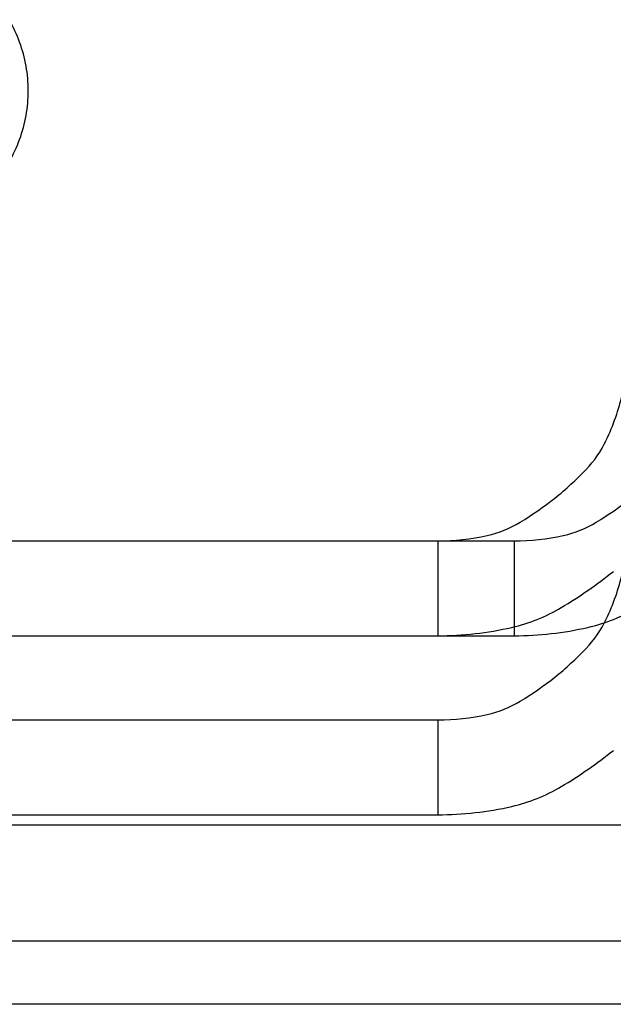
# Model space of a CAD drawing. Header units: inches. Extents: x -3371 to 2763, y -983 to 646.
# Tile 91 of 96: x 2536 to 2542, y 98 to 109. Entities that reach past the tile are written whole.
import ezdxf

# ---------------------------------------------------------------- set-up
doc = ezdxf.new("R2010")
doc.units = ezdxf.units.IN
doc.header["$LTSCALE"] = 12
doc.header["$MEASUREMENT"] = 0
doc.layers.add('White', color=7, linetype='Continuous')

msp = doc.modelspace()

# ---------------------------------------------------------------- linework, layer by layer
at = {"layer": 'White', "color": 7, "linetype": 'Continuous'}
for p, q in [((2526.738, 103.283), (2540.373, 103.283)), ((2526.738, 103.283), (2540.373, 103.283)), ((2526.738, 103.283), (2540.373, 103.283)), ((2526.738, 103.283), (2540.373, 103.283)), ((2526.738, 103.283), (2540.373, 103.283)), ((2527.543, 103.283), (2541.177, 103.283)), ((2527.543, 103.283), (2541.177, 103.283)), ((2527.543, 103.283), (2541.177, 103.283)), ((2527.543, 103.283), (2541.177, 103.283)), ((2527.543, 103.283), (2541.177, 103.283)), ((2540.373, 103.283), (2540.373, 102.283)), ((2540.373, 103.283), (2540.373, 102.283)), ((2540.373, 103.283), (2540.373, 102.283)), ((2540.373, 103.283), (2540.373, 102.283)), ((2540.373, 103.283), (2540.373, 102.283)), ((2541.177, 103.283), (2541.177, 102.283)), ((2541.177, 103.283), (2541.177, 102.283)), ((2541.177, 103.283), (2541.177, 102.283)), ((2541.177, 103.283), (2541.177, 102.283)), ((2541.177, 103.283), (2541.177, 102.283)), ((2526.738, 102.283), (2540.373, 102.283)), ((2526.738, 102.283), (2540.373, 102.283)), ((2526.738, 102.283), (2540.373, 102.283)), ((2526.738, 102.283), (2540.373, 102.283)), ((2526.738, 102.283), (2540.373, 102.283)), ((2527.543, 102.283), (2541.177, 102.283)), ((2527.543, 102.283), (2541.177, 102.283)), ((2527.543, 102.283), (2541.177, 102.283)), ((2527.543, 102.283), (2541.177, 102.283)), ((2527.543, 102.283), (2541.177, 102.283)), ((2526.738, 101.394), (2540.373, 101.394)), ((2526.738, 101.394), (2540.373, 101.394)), ((2526.738, 101.394), (2540.373, 101.394)), ((2526.738, 101.394), (2540.373, 101.394)), ((2526.738, 101.394), (2540.373, 101.394)), ((2540.373, 101.394), (2540.373, 100.394)), ((2540.373, 101.394), (2540.373, 100.394)), ((2540.373, 101.394), (2540.373, 100.394)), ((2540.373, 101.394), (2540.373, 100.394)), ((2540.373, 101.394), (2540.373, 100.394)), ((2526.738, 100.394), (2540.373, 100.394)), ((2526.738, 100.394), (2540.373, 100.394)), ((2526.738, 100.394), (2540.373, 100.394)), ((2526.738, 100.394), (2540.373, 100.394)), ((2526.738, 100.394), (2540.373, 100.394)), ((2548.742, 100.283), (2520.242, 100.283)), ((2548.742, 100.283), (2520.242, 100.283)), ((2548.742, 100.283), (2520.242, 100.283)), ((2548.742, 100.283), (2520.242, 100.283)), ((2548.742, 100.283), (2520.242, 100.283)), ((2549.546, 100.283), (2521.046, 100.283)), ((2549.546, 100.283), (2521.046, 100.283)), ((2549.546, 100.283), (2521.046, 100.283)), ((2549.546, 100.283), (2521.046, 100.283)), ((2549.546, 100.283), (2521.046, 100.283)), ((2548.742, 98.394), (2520.242, 98.394)), ((2548.742, 98.394), (2520.242, 98.394)), ((2548.742, 98.394), (2520.242, 98.394)), ((2548.742, 98.394), (2520.242, 98.394)), ((2548.742, 98.394), (2520.242, 98.394))]:
    msp.add_line(p, q, dxfattribs=at)
at = {"layer": 'White', "color": 7}
msp.add_line((2517.593, 99.062), (2549.546, 99.062), dxfattribs=at)
at = {"layer": 'White', "color": 7, "linetype": 'Continuous'}
for centre, radius, start, end in [((2534.546, 108.033), 1.5, 20, 30), ((2534.546, 108.033), 1.5, 20, 30), ((2534.546, 108.033), 1.5, 20, 30), ((2534.546, 108.033), 1.5, 20, 30), ((2534.546, 108.033), 1.5, 20, 30), ((2534.546, 108.033), 1.5, 10.0001, 20.0001), ((2534.546, 108.033), 1.5, 10.0001, 20.0001), ((2534.546, 108.033), 1.5, 10.0001, 20.0001), ((2534.546, 108.033), 1.5, 10.0001, 20.0001), ((2534.546, 108.033), 1.5, 10.0001, 20.0001), ((2534.546, 108.033), 1.5, 359.9999, 9.9999), ((2534.546, 108.033), 1.5, 359.9999, 9.9999), ((2534.546, 108.033), 1.5, 359.9999, 9.9999), ((2534.546, 108.033), 1.5, 359.9999, 9.9999), ((2534.546, 108.033), 1.5, 359.9999, 9.9999), ((2534.546, 108.033), 1.5, 350.0001, 0.0001), ((2534.546, 108.033), 1.5, 350.0001, 0.0001), ((2534.546, 108.033), 1.5, 350.0001, 0.0001), ((2534.546, 108.033), 1.5, 350.0001, 0.0001), ((2534.546, 108.033), 1.5, 350.0001, 0.0001), ((2534.546, 108.033), 1.5, 339.9999, 349.9999), ((2534.546, 108.033), 1.5, 339.9999, 349.9999), ((2534.546, 108.033), 1.5, 339.9999, 349.9999), ((2534.546, 108.033), 1.5, 339.9999, 349.9999), ((2534.546, 108.033), 1.5, 339.9999, 349.9999), ((2534.546, 108.033), 1.5, 330, 340), ((2534.546, 108.033), 1.5, 330, 340), ((2534.546, 108.033), 1.5, 330, 340), ((2534.546, 108.033), 1.5, 330, 340), ((2534.546, 108.033), 1.5, 330, 340), ((2540.044, 105.358), 2.337, 334.3249, 347.1899), ((2540.044, 105.358), 2.337, 334.3249, 347.1899), ((2540.044, 105.358), 2.337, 334.3249, 347.1899), ((2540.044, 105.358), 2.337, 334.3249, 347.1899), ((2540.044, 105.358), 2.337, 334.3249, 347.1899), ((2541.072, 104.863), 1.197, 316.3106, 334.325), ((2541.072, 104.863), 1.197, 316.3106, 334.325), ((2541.072, 104.863), 1.197, 316.3106, 334.325), ((2541.072, 104.863), 1.197, 316.3106, 334.325), ((2541.072, 104.863), 1.197, 316.3106, 334.325), ((2539.539, 106.328), 3.317, 308.595, 316.3107), ((2539.539, 106.328), 3.317, 308.595, 316.3107), ((2539.539, 106.328), 3.317, 308.595, 316.3107), ((2539.539, 106.328), 3.317, 308.595, 316.3107), ((2539.539, 106.328), 3.317, 308.595, 316.3107), ((2539.539, 106.328), 3.317, 300.8793, 308.595), ((2539.539, 106.328), 3.317, 300.8793, 308.595), ((2539.539, 106.328), 3.317, 300.8793, 308.595), ((2539.539, 106.328), 3.317, 300.8793, 308.595), ((2539.539, 106.328), 3.317, 300.8793, 308.595), ((2540.343, 106.328), 3.317, 300.8793, 308.595), ((2540.343, 106.328), 3.317, 300.8793, 308.595), ((2540.343, 106.328), 3.317, 300.8793, 308.595), ((2540.343, 106.328), 3.317, 300.8793, 308.595), ((2540.343, 106.328), 3.317, 300.8793, 308.595), ((2540.627, 104.508), 1.197, 282.8649, 300.8793), ((2540.627, 104.508), 1.197, 282.8649, 300.8793), ((2540.627, 104.508), 1.197, 282.8649, 300.8793), ((2540.627, 104.508), 1.197, 282.8649, 300.8793), ((2540.627, 104.508), 1.197, 282.8649, 300.8793), ((2541.431, 104.508), 1.197, 282.8649, 300.8793), ((2541.431, 104.508), 1.197, 282.8649, 300.8793), ((2541.431, 104.508), 1.197, 282.8649, 300.8793), ((2541.431, 104.508), 1.197, 282.8649, 300.8793), ((2541.431, 104.508), 1.197, 282.8649, 300.8793), ((2540.373, 105.62), 2.337, 270.0001, 282.865), ((2540.373, 105.62), 2.337, 270.0001, 282.865), ((2540.373, 105.62), 2.337, 270.0001, 282.865), ((2540.373, 105.62), 2.337, 270.0001, 282.865), ((2540.373, 105.62), 2.337, 270.0001, 282.865), ((2541.177, 105.62), 2.337, 270.0001, 282.865), ((2541.177, 105.62), 2.337, 270.0001, 282.865), ((2541.177, 105.62), 2.337, 270.0001, 282.865), ((2541.177, 105.62), 2.337, 270.0001, 282.865), ((2541.177, 105.62), 2.337, 270.0001, 282.865), ((2539.122, 106.85), 4.975, 300.8793, 308.5951), ((2539.122, 106.85), 4.975, 300.8793, 308.5951), ((2539.122, 106.85), 4.975, 300.8793, 308.5951), ((2539.122, 106.85), 4.975, 300.8793, 308.5951), ((2539.122, 106.85), 4.975, 300.8793, 308.5951), ((2540.044, 103.469), 2.337, 334.3249, 347.1899), ((2540.044, 103.469), 2.337, 334.3249, 347.1899), ((2540.044, 103.469), 2.337, 334.3249, 347.1899), ((2540.044, 103.469), 2.337, 334.3249, 347.1899), ((2540.044, 103.469), 2.337, 334.3249, 347.1899), ((2540.754, 104.121), 1.795, 282.8649, 300.8793), ((2540.754, 104.121), 1.795, 282.8649, 300.8793), ((2540.754, 104.121), 1.795, 282.8649, 300.8793), ((2540.754, 104.121), 1.795, 282.8649, 300.8793), ((2540.754, 104.121), 1.795, 282.8649, 300.8793), ((2541.558, 104.121), 1.795, 282.8649, 300.8793), ((2541.558, 104.121), 1.795, 282.8649, 300.8793), ((2541.558, 104.121), 1.795, 282.8649, 300.8793), ((2541.558, 104.121), 1.795, 282.8649, 300.8793), ((2541.558, 104.121), 1.795, 282.8649, 300.8793), ((2541.072, 102.975), 1.197, 316.3106, 334.325), ((2541.072, 102.975), 1.197, 316.3106, 334.325), ((2541.072, 102.975), 1.197, 316.3106, 334.325), ((2541.072, 102.975), 1.197, 316.3106, 334.325), ((2541.072, 102.975), 1.197, 316.3106, 334.325), ((2540.373, 105.789), 3.506, 270, 282.865), ((2540.373, 105.789), 3.506, 270, 282.865), ((2540.373, 105.789), 3.506, 270, 282.865), ((2540.373, 105.789), 3.506, 270, 282.865), ((2540.373, 105.789), 3.506, 270, 282.865), ((2541.177, 105.789), 3.506, 270, 282.865), ((2541.177, 105.789), 3.506, 270, 282.865), ((2541.177, 105.789), 3.506, 270, 282.865), ((2541.177, 105.789), 3.506, 270, 282.865), ((2541.177, 105.789), 3.506, 270, 282.865), ((2539.539, 104.439), 3.317, 308.595, 316.3107), ((2539.539, 104.439), 3.317, 308.595, 316.3107), ((2539.539, 104.439), 3.317, 308.595, 316.3107), ((2539.539, 104.439), 3.317, 308.595, 316.3107), ((2539.539, 104.439), 3.317, 308.595, 316.3107), ((2539.539, 104.439), 3.317, 300.8793, 308.595), ((2539.539, 104.439), 3.317, 300.8793, 308.595), ((2539.539, 104.439), 3.317, 300.8793, 308.595), ((2539.539, 104.439), 3.317, 300.8793, 308.595), ((2539.539, 104.439), 3.317, 300.8793, 308.595), ((2540.627, 102.619), 1.197, 282.8649, 300.8793), ((2540.627, 102.619), 1.197, 282.8649, 300.8793), ((2540.627, 102.619), 1.197, 282.8649, 300.8793), ((2540.627, 102.619), 1.197, 282.8649, 300.8793), ((2540.627, 102.619), 1.197, 282.8649, 300.8793), ((2540.373, 103.731), 2.337, 270.0001, 282.865), ((2540.373, 103.731), 2.337, 270.0001, 282.865), ((2540.373, 103.731), 2.337, 270.0001, 282.865), ((2540.373, 103.731), 2.337, 270.0001, 282.865), ((2540.373, 103.731), 2.337, 270.0001, 282.865), ((2539.122, 104.961), 4.975, 300.8793, 308.5951), ((2539.122, 104.961), 4.975, 300.8793, 308.5951), ((2539.122, 104.961), 4.975, 300.8793, 308.5951), ((2539.122, 104.961), 4.975, 300.8793, 308.5951), ((2539.122, 104.961), 4.975, 300.8793, 308.5951), ((2540.754, 102.232), 1.795, 282.8649, 300.8793), ((2540.754, 102.232), 1.795, 282.8649, 300.8793), ((2540.754, 102.232), 1.795, 282.8649, 300.8793), ((2540.754, 102.232), 1.795, 282.8649, 300.8793), ((2540.754, 102.232), 1.795, 282.8649, 300.8793), ((2540.373, 103.9), 3.506, 270, 282.865), ((2540.373, 103.9), 3.506, 270, 282.865), ((2540.373, 103.9), 3.506, 270, 282.865), ((2540.373, 103.9), 3.506, 270, 282.865), ((2540.373, 103.9), 3.506, 270, 282.865)]:
    msp.add_arc(centre, radius, start, end, dxfattribs=at)

doc.saveas('drawing.dxf')
